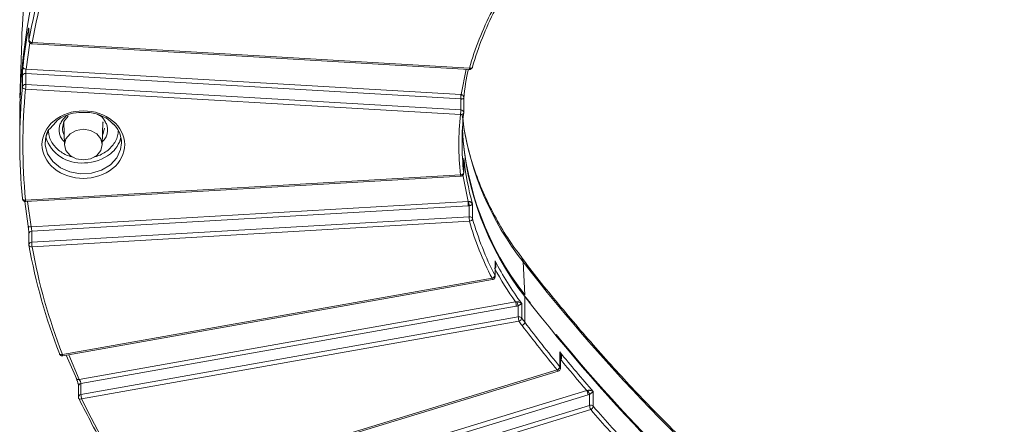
# Model space of a CAD drawing. Header units: millimetres. Extents: x 0 to 420, y 0 to 297.
# Tile 58 of 91: x 277 to 316, y 122 to 138. Entities that reach past the tile are written whole.
import ezdxf

# ---------------------------------------------------------------- set-up
doc = ezdxf.new("R2010")
doc.units = ezdxf.units.MM

msp = doc.modelspace()

# ---------------------------------------------------------------- linework, layer by layer
at = {"color": 8, "linetype": 'Continuous', "lineweight": 15}
for p, q in [((277.53694295, 137.88742677), (277.53560215, 137.87251448)), ((277.42719123, 136.32105395), (277.57097784, 137.35447558)), ((294.70537015, 136.31891541), (294.51283149, 135.32318747)), ((279.09378694, 134.53218513), (279.00304873, 134.48182256)), ((294.54734252, 134.51049385), (294.56057399, 134.40561314)), ((294.58579493, 132.16609922), (294.78675374, 131.12677979)), ((277.62491, 130.12451845), (277.48593736, 131.1233222)), ((279.51531997, 124.1319154), (279.09876949, 125.09711434))]:
    msp.add_line(p, q, dxfattribs=at)
at = {"color": 7, "linetype": 'Continuous', "lineweight": 15}
for p, q in [((277.53560215, 137.87251448), (277.53560215, 137.43954567)), ((277.53694295, 137.88742677), (277.53694295, 137.45445795)), ((277.25285475, 137.43164918), (277.18507208, 135.19062806)), ((277.65331435, 137.31476178), (294.83399838, 136.31140832)), ((294.84129044, 136.36402948), (277.66060575, 137.36738241)), ((277.41529397, 135.71428905), (277.41529397, 136.14725786)), ((294.4978417, 135.14963659), (277.41529397, 136.14725786)), ((277.42719123, 136.32105395), (294.506763, 135.32360099)), ((294.96163813, 136.40239834), (294.96313237, 136.41340327)), ((277.28176617, 135.62060707), (277.28176617, 136.05357588)), ((277.40637333, 135.54032519), (294.4889204, 134.54270337)), ((294.4978417, 134.71666777), (277.41529397, 135.71428905)), ((294.4978417, 135.14963659), (294.4978417, 134.71666777)), ((294.506763, 135.32360099), (294.51283149, 135.32318747)), ((294.613924, 134.61486018), (294.613924, 135.19283294)), ((277.17479352, 134.43843934), (277.17479352, 133.42818594)), ((278.35392536, 133.98245095), (278.60872545, 134.2573361)), ((278.89356044, 134.22195201), (278.90933916, 134.18715452)), ((278.90735826, 134.25269473), (278.93492889, 133.34110609)), ((280.41465996, 133.34110394), (280.44223585, 134.25269043)), ((280.44025363, 134.18714914), (280.45603367, 134.22195631)), ((294.61344326, 132.82778173), (294.61344326, 132.25049285)), ((294.613924, 132.2415074), (294.613924, 132.81948016)), ((294.4889204, 132.16935059), (277.40637859, 131.17172018)), ((277.41366605, 131.11909633), (294.49620785, 132.11672674)), ((294.61344326, 132.25049285), (294.613924, 132.2415074)), ((277.37722351, 131.1235078), (277.51267031, 130.1534049)), ((277.62491, 130.12451845), (294.78675374, 131.12677979)), ((294.79567438, 130.95280947), (277.65168116, 129.95159886)), ((294.83237112, 130.95648944), (294.83237112, 130.52198082)), ((294.9631304, 130.44296377), (294.9631304, 131.02025265)), ((294.83237112, 130.52198082), (277.65168116, 129.51863005)), ((277.6606018, 129.34465973), (294.84128122, 130.34801911)), ((277.65168116, 129.51863005), (277.65168116, 129.95159886)), ((277.5355982, 129.8497918), (277.5355982, 129.41682299)), ((277.53684285, 129.41635949), (277.53906873, 129.39487948)), ((277.53760017, 129.39454504), (277.5369469, 129.40190425)), ((295.84422739, 128.79513763), (295.84422739, 128.21784875)), ((295.84881086, 128.70024391), (295.84422739, 128.79513763)), ((295.85410424, 128.17807728), (295.85410424, 128.7006429)), ((297.01205334, 127.45535883), (296.94401252, 128.74493481)), ((295.72910064, 128.10592047), (278.85281102, 125.10822085)), ((278.87467206, 125.05731011), (295.7509709, 128.05500005)), ((297.23124461, 127.12406446), (296.99809219, 127.41425609)), ((297.01413829, 126.37399827), (297.01413829, 127.38425167)), ((279.51531997, 124.1319154), (296.65044523, 127.17558543)), ((296.6770175, 127.00369074), (279.57996796, 123.96677996)), ((296.75775111, 127.02535893), (296.75775111, 126.5850653)), ((296.89145013, 126.5379248), (296.89145013, 127.11521368)), ((296.75775111, 126.5850653), (279.57996796, 123.53381115)), ((279.60652838, 123.36192399), (296.78432206, 126.41316954)), ((279.00560125, 125.08056978), (279.41306381, 124.13733179)), ((298.38938996, 125.20760151), (298.38938996, 124.63031262)), ((298.40939917, 125.07084648), (298.38938996, 125.20760151)), ((298.41042123, 124.57364895), (298.41042123, 125.07108738)), ((298.2854229, 124.50148784), (281.88987605, 119.50815742)), ((281.92628829, 119.46074388), (298.32184173, 124.45407107)), ((279.481534, 123.86704639), (279.481534, 123.43407757)), ((279.57996796, 123.53381115), (279.57996796, 123.96677996)), ((282.96083537, 118.66863719), (299.4525666, 123.69125875)), ((299.49624918, 123.52346693), (283.05494138, 118.5161986)), ((299.55851192, 123.54727784), (299.55851192, 123.10946165)), ((299.70404236, 123.07300581), (299.70404236, 123.6502947)), ((299.55851192, 123.10946165), (283.05494138, 118.08322978)), ((283.09861868, 117.91544227), (299.6021945, 122.94166984))]:
    msp.add_line(p, q, dxfattribs=at)
at = {"color": 8, "linetype": 'Continuous', "lineweight": 15, "flags": 128}
for points in [[(277.53560478, 137.43930692), (277.53565878, 137.4426204), (277.53694295, 137.45445795)], [(294.84129044, 136.36402948), (294.86505731, 136.36097173), (294.88791342, 136.36080491), (294.90898355, 136.3635328), (294.92744914, 136.36905058), (294.94259369, 136.37715614), (294.95385677, 136.38752528), (294.96078664, 136.39976769), (294.96163813, 136.40239834)], [(280.49979922, 134.00514681), (280.43700174, 133.74767489), (280.42635044, 133.72762085)], [(281.17479813, 133.42818164), (281.14051166, 133.16783503), (280.99131709, 132.84119294), (280.73545279, 132.5621151), (280.39367214, 132.35319146), (279.99363928, 132.23136692), (279.56779279, 132.20648945), (279.15059826, 132.28059811), (278.77587985, 132.44767142), (278.47398197, 132.69418336), (278.26937088, 133.00015623), (278.17862213, 133.34080399), (278.17479203, 133.42818702)], [(277.6606018, 129.34465973), (277.63647405, 129.34313773), (277.61328011, 129.34444697), (277.59189717, 129.3485423), (277.57315763, 129.355256), (277.55777798, 129.3643343), (277.54635355, 129.37543314), (277.53932293, 129.38811488), (277.53760017, 129.39454504)], [(296.87844388, 128.93733287), (296.91744025, 128.86860405), (296.94401252, 128.74493481)], [(295.84422739, 128.21784875), (295.8520746, 128.1964149), (295.85410029, 128.1784182)], [(278.73619596, 125.1353733), (278.7426576, 125.12444225), (278.75367373, 125.11479958), (278.76850152, 125.10767969), (278.78657461, 125.10334705), (278.80718706, 125.101978), (278.82955386, 125.10362412), (278.85281102, 125.10822085)], [(298.32184173, 124.45407107), (298.32174295, 124.45404207), (298.31630996, 124.45500208), (298.30968895, 124.46052386), (298.3021394, 124.47038473), (298.29394315, 124.48421685), (298.2854229, 124.50148784)]]:
    msp.add_lwpolyline(points, dxfattribs=at)
at = {"color": 7, "linetype": 'Continuous', "lineweight": 15, "flags": 128}
for points in [[(277.30266442, 136.40208974), (277.3050523, 136.38784545), (277.31214351, 136.37380218), (277.32365355, 136.36050188), (277.33913988, 136.34846499), (277.35800323, 136.33814852), (277.37953369, 136.32994494), (277.40290148, 136.3241661), (277.42719123, 136.32105395)], [(277.40637333, 135.54032519), (277.3820704, 135.54328892), (277.35869207, 135.5489215), (277.33714844, 135.55699817), (277.31826139, 135.56720495), (277.30276584, 135.57914827), (277.29125184, 135.59237651), (277.28416459, 135.60637139), (277.28176617, 135.62060707)], [(294.61343404, 134.60587366), (294.61104748, 134.59196384), (294.60396154, 134.57894011), (294.59245808, 134.56729063), (294.57697109, 134.55747725), (294.55809786, 134.54987147), (294.53656939, 134.54475606), (294.51321542, 134.54233104), (294.4889204, 134.54270337)], [(278.84979225, 134.00576627), (278.91259896, 134.26326293), (279.0786391, 134.47112939)], [(278.17479203, 133.42818702), (278.2090785, 133.68853363), (278.3337436, 133.97690666)], [(279.15147939, 133.78333399), (278.99104083, 133.58728571), (278.93471157, 133.35601946), (278.99104741, 133.12475857), (279.15147281, 132.9287103), (279.39157945, 132.79770782), (279.67479969, 132.7517073), (279.95801597, 132.79771104), (280.19812262, 132.92870708), (280.35855065, 133.12476395), (280.41489045, 133.35602161), (280.35855328, 133.58728141), (280.19811867, 133.78333936), (279.95802124, 133.91433217), (279.67480232, 133.96033376), (279.3915755, 133.91433862), (279.15147939, 133.78333399)], [(294.4889204, 132.16935059), (294.51321411, 132.17248748), (294.53657795, 132.17827599), (294.55810313, 132.18650323), (294.57696912, 132.19683906), (294.59245545, 132.20888886), (294.60396549, 132.22219561), (294.61104484, 132.23624641), (294.61344326, 132.25049285)], [(277.28177407, 131.23576051), (277.28416195, 131.22184316), (277.29125711, 131.20876673), (277.30277374, 131.19703767), (277.3182627, 131.18711944), (277.33715108, 131.17937438), (277.35868548, 131.17411218), (277.38206381, 131.17152529), (277.40637859, 131.17172018)], [(277.50111286, 130.1825244), (277.50349152, 130.16871997), (277.5105419, 130.15598554), (277.52198345, 130.14481464), (277.53737627, 130.13564385), (277.5561303, 130.12881723), (277.57753826, 130.12459177), (277.60075459, 130.12314595), (277.62491, 130.12451845)], [(278.73358285, 125.14972176), (278.73587986, 125.13622921), (278.73619596, 125.1353733)], [(298.42454833, 124.90917179), (298.41097705, 124.92432735), (298.41042255, 124.92488553)], [(279.39856002, 124.1676368), (279.40079644, 124.15426686), (279.40744247, 124.14280254), (279.41823997, 124.13368684), (279.43275166, 124.12728965), (279.45044806, 124.12383244), (279.47063904, 124.12346572), (279.49253959, 124.12619374), (279.51531997, 124.1319154)], [(279.50467525, 123.36662414), (279.49896962, 123.3721422), (279.49377502, 123.38012912)]]:
    msp.add_lwpolyline(points, dxfattribs=at)
at = {"color": 7, "linetype": 'Continuous', "lineweight": 15}
for centre, radius, start, end in [((301.19664897, 134.20330417), 24.02300622, 142.047629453, 179.439184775), ((300.45133862, 136.66196309), 23.21124879, 154.395242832, 178.099720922), ((300.53293287, 133.27746539), 23.37226604, 158.859948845, 169.705033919), ((306.23591234, 133.23668971), 11.71183492, 152.533601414, 164.261955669), ((299.89153106, 133.98618893), 22.71769075, 170.262783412, 173.895367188), ((277.65638326, 137.4927351), 0.12542379, 197.769144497, 271.929274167), ((277.39868227, 136.0289334), 0.11948484, 82.008412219, 168.097938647), ((305.73288644, 133.97100207), 11.18532765, 167.858060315, 173.778604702), ((277.39868227, 135.59596459), 0.11948484, 82.008412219, 168.097938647), ((275.02116551, 135.74984624), 2.39439249, 354.979918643, 359.149115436), ((296.89100784, 135.11412037), 2.39342967, 174.978865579, 179.149753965), ((294.48101009, 134.88063868), 0.26952398, 85.773126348, 86.419583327), ((296.28670536, 135.11384108), 1.78618432, 173.269285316, 178.858345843), ((292.10346229, 134.75224621), 2.39464373, 354.97992335, 359.148696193), ((294.49142176, 134.57807912), 0.13873727, 51.752574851, 87.347742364), ((305.49049788, 133.42751221), 10.94070626, 173.81700285, 179.99646328), ((294.52146194, 134.61355719), 0.09229249, 355.224486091, 52.763853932), ((280.07670991, 133.40903914), 1.09825505, 0.998711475, 44.391615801), ((306.26406323, 134.5821768), 11.72054767, 183.173621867, 217.888640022), ((306.26837847, 134.65724207), 11.72802956, 183.48353906, 217.884698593), ((299.70814198, 133.42888977), 22.53334848, 180.001789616, 185.58533444), ((279.58953241, 134.09281268), 1.46152224, 197.856157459, 274.980815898), ((280.03264561, 133.90269551), 1.14790974, 307.752336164, 347.010120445), ((305.67210734, 134.02961652), 11.12377895, 186.202454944, 195.696063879), ((292.39615807, 130.91698379), 2.39978375, 0.855384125, 5.015364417), ((296.08099665, 131.23989638), 1.28038479, 185.077150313, 192.788051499), ((294.84250453, 130.3806834), 0.14166032, 52.025446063, 94.102055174), ((297.22702396, 130.55742298), 2.39491511, 180.847946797, 185.016169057), ((294.83475117, 130.48206072), 0.13420058, 272.789048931, 343.062271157), ((294.86843046, 130.41483325), 0.0987897, 16.54399958, 51.691495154), ((306.23492537, 133.6193435), 11.7107963, 195.73777939, 207.467190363), ((300.5324704, 133.57876484), 23.37178353, 190.294852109, 201.140144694), ((280.05119747, 129.55445573), 2.39978375, 180.855384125, 185.015364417), ((307.06809207, 134.62544701), 12.64783167, 207.449913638, 216.426857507), ((354.08415171, 173.25724888), 72.43163404, 217.9186816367, 243.6152363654), ((295.69319779, 128.25802172), 0.15628117, 283.281314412, 345.104568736), ((296.98139208, 127.38603442), 0.0327947, 356.883808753, 59.012252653), ((354.09340589, 171.84914424), 72.35447091, 217.9186801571, 243.615237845), ((295.874798, 126.96768114), 0.80302728, 2.570137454, 15.004840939), ((297.43015651, 127.38117418), 0.76074537, 195.533825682, 207.886349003), ((296.7846348, 126.44367364), 0.14392475, 52.268843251, 100.765506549), ((297.55994663, 126.62106395), 0.80300284, 182.569433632, 195.004578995), ((296.71827575, 126.57825727), 0.1778091, 291.804765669, 346.889475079), ((296.80451486, 126.47346851), 0.10822363, 36.554288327, 50.939756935), ((307.52742025, 134.37036961), 13.20874908, 216.368337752, 217.256511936), ((296.83848211, 126.41427663), 0.18021498, 292.673281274, 347.085209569), ((347.45412313, 164.74203492), 63.37427164, 217.2590538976, 219.26691053), ((354.32434067, 172.28658801), 72.78644024, 219.6013625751, 243.5798522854), ((348.38181162, 166.07681176), 64.5719333, 219.2662771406, 221.0747199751), ((298.20771661, 124.67056541), 0.18607926, 294.683020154, 347.50698253), ((280.38153471, 123.5696755), 0.80236869, 182.561866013, 195.00615193), ((299.01134022, 123.48680876), 0.48629263, 4.323225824, 24.86147561), ((310.48660679, 128.72482387), 12.09256963, 204.56569988, 205.350800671), ((299.60199916, 122.97078779), 0.14533265, 52.444843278, 107.411089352), ((300.04337259, 123.14610725), 0.48624352, 184.322177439, 204.862523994), ((299.51662491, 123.11318523), 0.19167599, 296.514757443, 347.899825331), ((299.6204479, 122.99990458), 0.11104875, 41.168870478, 50.833902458), ((349.32202204, 166.31961571), 65.81955009, 221.0751302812, 223.0370510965)]:
    msp.add_arc(centre, radius, start, end, dxfattribs=at)
at = {"color": 8, "linetype": 'Continuous', "lineweight": 15}
for centre, radius, start, end in [((277.57241934, 137.83604435), 0.07170999, 186.100851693, 239.110689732), ((277.41471995, 137.37463822), 0.24599284, 345.912273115, 358.309756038), ((294.59526824, 136.37130657), 0.2461298, 345.915039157, 358.305742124), ((299.71239957, 133.42735092), 22.53760607, 174.415399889, 179.997877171), ((306.33683805, 136.03405711), 11.88934293, 188.600983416, 217.812565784), ((279.4277148, 134.00960826), 0.57793532, 180.380892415, 209.204342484), ((305.48746991, 133.42877579), 10.93767828, 180.003081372, 186.18430186), ((279.69593248, 134.32342561), 1.68674069, 270.696112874, 308.045665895), ((294.73403198, 132.17647761), 0.24521518, 181.665497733, 194.103075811), ((277.64986676, 131.17862238), 0.24358598, 181.623738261, 194.144835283), ((277.64736714, 129.83943393), 0.11224786, 87.797410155, 174.70539862), ((277.64734291, 129.40652326), 0.1121907, 87.783907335, 174.881965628), ((295.82409361, 128.11656301), 0.09558728, 186.392475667, 220.094461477), ((278.94775662, 125.11884151), 0.09553777, 186.382598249, 220.094718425), ((298.32146415, 124.57286392), 0.08896218, 0.687778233, 40.223093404), ((279.5910904, 123.85736003), 0.10998377, 95.8041263, 174.947369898), ((279.59108021, 123.42441511), 0.10995897, 95.800103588, 175.049852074), ((279.56022057, 123.46436326), 0.11241982, 240.390351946, 294.325413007)]:
    msp.add_arc(centre, radius, start, end, dxfattribs=at)
at = {"color": 7, "linetype": 'Continuous', "lineweight": 15}
for points in [[(277.66060153, 137.36738722), (277.92028995, 138.80318545), (278.31886219, 140.21948699), (278.85280996, 141.60382536)], [(295.72910461, 138.60612996), (295.35352476, 137.88134279), (295.05647235, 137.13116593), (294.84128671, 136.36403261)], [(277.4063743, 131.17172394), (277.2642573, 132.62575295), (277.2642573, 134.08629531), (277.4063743, 135.54032433)], [(294.48892368, 134.54270086), (294.40341821, 133.75309556), (294.40341821, 132.95895271), (294.48892368, 132.16934741)], [(294.78675759, 131.12677551), (294.79307145, 131.12645758), (294.79938514, 131.12639895), (294.80563509, 131.12658576)], [(294.79567499, 130.952807), (294.80797032, 130.95352505), (294.82020278, 130.95475304), (294.83236931, 130.95649091)], [(294.84128671, 130.34801566), (295.05647235, 129.58088234), (295.35352476, 128.83070548), (295.72910461, 128.1059183)], [(278.85280996, 125.10822291), (278.31886219, 126.49256127), (277.92028995, 127.90886282), (277.66060153, 129.34466104)], [(295.82826561, 128.49581551), (296.07262146, 128.04348412), (296.34675892, 127.60328268), (296.65044462, 127.17558591)], [(296.65044462, 127.17558591), (296.66622931, 127.17506008), (296.68200716, 127.17579252), (296.69719774, 127.17744388)], [(296.67701528, 127.00368991), (296.70454085, 127.00857921), (296.73149864, 127.01580281), (296.7577529, 127.0253567)], [(296.78432357, 126.41316935), (296.82597034, 126.35661539), (296.86531334, 126.30404869), (296.90795095, 126.24798916)], [(296.90795095, 126.24798916), (297.35887254, 125.65512177), (297.81092676, 125.08196085), (298.28542174, 124.50148975)], [(298.42454677, 124.90917223), (298.76558652, 124.4948617), (299.09976673, 124.09895183), (299.45256501, 123.69125879)], [(299.45256501, 123.69125879), (299.46467567, 123.69258774), (299.47678477, 123.69473523), (299.48859668, 123.6975032)], [(299.49624803, 123.52346562), (299.51732633, 123.5298851), (299.53809695, 123.53782448), (299.558512, 123.54727596)], [(281.88987328, 119.50816026), (281.00698348, 120.7424019), (280.24372057, 122.03061603), (279.60653257, 123.36191989)], [(299.60219502, 122.9416694), (300.0987753, 122.37186462), (300.59503132, 121.821801), (301.11428102, 121.26563229)]]:
    msp.add_open_spline(points, degree=3, dxfattribs=at)
for points, knots in [([(277.5011158, 137.82842288), (277.50263559, 137.83702919), (277.50567114, 137.85421903), (277.51020559, 137.87649193), (277.51534059, 137.89879364), (277.52088511, 137.91849171), (277.52636191, 137.93141448), (277.53091198, 137.93497023), (277.53427722, 137.92852367), (277.53651182, 137.91355738), (277.53679908, 137.89614058), (277.53694281, 137.8874261)], [0, 0, 0, 0, 0.0833462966, 0.166472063, 0.2508152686, 0.3759943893, 0.4999322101, 0.6239094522, 0.7492825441, 0.8745536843, 1, 1, 1, 1]), ([(277.53681387, 137.43942953), (277.53724268, 137.4279886), (277.53810771, 137.40490891), (277.55034997, 137.37845571), (277.5605187, 137.3648497), (277.56377468, 137.36049311)], [0, 0, 0, 0, 0.40056893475, 0.80806472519, 1, 1, 1, 1]), ([(277.56377468, 137.36049311), (277.57513619, 137.34936845), (277.59231816, 137.33254465), (277.624224, 137.31847134), (277.64277872, 137.31678875), (277.65324849, 137.31583933)], [0, 0, 0, 0, 0.4596211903, 0.6950834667, 1, 1, 1, 1]), ([(277.2817705, 136.05357115), (277.28180638, 136.06028295), (277.2818778, 136.07364286), (277.28241669, 136.09778101), (277.28341024, 136.12880844), (277.28506784, 136.16796248), (277.28760736, 136.21530281), (277.29073854, 136.26430646), (277.29438987, 136.31311688), (277.29840118, 136.36040447), (277.30124819, 136.38824072), (277.30266469, 136.40209031)], [0, 0, 0, 0, 0.083897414, 0.1669986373, 0.2507442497, 0.375841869, 0.4998608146, 0.6237732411, 0.7491875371, 0.8752113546, 1, 1, 1, 1]), ([(277.4152917, 136.14725862), (277.4152917, 136.16616039), (277.41646164, 136.19602487), (277.42071441, 136.26019473), (277.42383227, 136.29445308), (277.4271911, 136.32105298)], [0, 0, 0, 0, 0.5, 0.5, 1, 1, 1, 1]), ([(294.83393187, 136.31248533), (294.83674361, 136.31198626), (294.85388859, 136.30894308), (294.88713082, 136.3176341), (294.92614369, 136.34090357), (294.95268919, 136.37212061), (294.95766204, 136.3953397), (294.95931808, 136.40307208)], [0, 0, 0, 0, 0.05067048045, 0.30897007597, 0.58072763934, 0.86037467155, 1, 1, 1, 1]), ([(294.61343787, 135.18315956), (294.61371252, 135.18047627), (294.61422007, 135.17551766), (294.61023014, 135.1691288), (294.60445681, 135.16388924), (294.59616058, 135.15890074), (294.5844203, 135.15462856), (294.56726669, 135.15083454), (294.54752319, 135.14874971), (294.52525075, 135.14803144), (294.50863533, 135.1489831), (294.50087648, 135.1494275)], [0, 0, 0, 0, 0.1618084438, 0.2990160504, 0.4116519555, 0.4997735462, 0.636770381, 0.7495769, 0.8472696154, 0.9286800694, 1, 1, 1, 1]), ([(294.51282929, 135.32318836), (294.51742873, 135.32268669), (294.52688312, 135.32165548), (294.54035515, 135.31797057), (294.55319246, 135.31282281), (294.56522523, 135.30607343), (294.57901912, 135.29575481), (294.59303035, 135.28048505), (294.60651129, 135.25762327), (294.61656739, 135.22409698), (294.61460934, 135.1984836), (294.61343787, 135.18315956)], [0, 0, 0, 0, 0.0423691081, 0.0870917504, 0.1359317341, 0.1902453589, 0.2510171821, 0.3637292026, 0.5007249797, 0.7012925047, 1, 1, 1, 1]), ([(280.82384535, 132.41777912), (281.12858334, 132.66661013), (281.29979683, 133.00412395), (281.29979683, 133.70792432), (281.12858334, 134.04543814), (280.51910736, 134.54310015), (280.10576143, 134.68290295), (279.24383224, 134.68290295), (278.83048631, 134.54310015), (278.52574832, 134.29426914)], [0, 0, 0, 0, 0.25, 0.25, 0.5, 0.5, 0.75, 0.75, 1, 1, 1, 1]), ([(278.60872545, 134.2573361), (278.62586286, 134.27686869), (278.73386096, 134.39996102), (279.05226071, 134.53144529), (279.41429786, 134.63335671), (279.63446967, 134.62120484), (279.70299593, 134.6174227)], [0, 0, 0, 0, 0.07354971, 0.4635024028, 0.833020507, 1, 1, 1, 1]), ([(279.70299593, 134.6174227), (279.77963814, 134.61838517), (280.02873208, 134.62151331), (280.36880578, 134.50601345), (280.66353776, 134.3475513), (280.77615468, 134.23373718), (280.82092133, 134.18849462)], [0, 0, 0, 0, 0.1771944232, 0.5758975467, 0.831413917, 1, 1, 1, 1]), ([(278.52574832, 134.29426914), (277.89157119, 133.77643764), (277.89157119, 132.93561063), (279.15992544, 131.89994762), (280.18966823, 131.89994762), (280.82384535, 132.41777912)], [0, 0, 0, 0, 0.5, 0.5, 1, 1, 1, 1]), ([(296.88670071, 128.94260351), (296.80231338, 129.04948898), (296.50101531, 129.43111484), (296.06186394, 130.12665402), (295.57174727, 131.02672022), (295.16657507, 131.9644135), (294.85128979, 132.93387481), (294.65069744, 133.75125182), (294.59270689, 134.24666183), (294.57403069, 134.4062116)], [0, 0, 0, 0, 0.06477334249, 0.23126793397, 0.39956489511, 0.56983395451, 0.74225249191, 0.91699086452, 1, 1, 1, 1]), ([(278.17479203, 133.42818702), (278.18477711, 133.5200764), (278.20394099, 133.69643521), (278.26580268, 133.89090886), (278.34339979, 133.97151696), (278.35392536, 133.98245095)], [0, 0, 0, 0, 0.4846112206, 0.9300907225, 1, 1, 1, 1]), ([(280.82092133, 134.18849462), (280.85635849, 134.15742897), (280.98606715, 134.04372108), (281.13194341, 133.7836064), (281.1600255, 133.5507016), (281.17479813, 133.42818164)], [0, 0, 0, 0, 0.1512186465, 0.5534971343, 1, 1, 1, 1]), ([(294.49634483, 132.1176946), (294.50874185, 132.11914572), (294.53644676, 132.12238869), (294.57452337, 132.14658056), (294.6032328, 132.18461981), (294.61595324, 132.22298043), (294.6125992, 132.24552717), (294.61165597, 132.25186779)], [0, 0, 0, 0, 0.187353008, 0.4186972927, 0.6567297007, 0.9034650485, 1, 1, 1, 1]), ([(277.28382083, 131.23183575), (277.284194, 131.2244392), (277.28515296, 131.20543207), (277.29617645, 131.18280244), (277.30630458, 131.1691896), (277.30954753, 131.16483088)], [0, 0, 0, 0, 0.3021992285, 0.7765701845, 1, 1, 1, 1]), ([(277.30954753, 131.16483088), (277.32091213, 131.15353642), (277.3380986, 131.13645603), (277.372631, 131.12262784), (277.39653549, 131.11644466), (277.41168866, 131.11963048), (277.41379249, 131.12007279)], [0, 0, 0, 0, 0.40117149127, 0.60668356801, 0.94539304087, 1, 1, 1, 1]), ([(294.80563509, 131.12658576), (294.810271, 131.12656829), (294.82002483, 131.12653154), (294.83434355, 131.12449594), (294.84893544, 131.12109926), (294.86360867, 131.11613425), (294.87962519, 131.10900441), (294.8967424, 131.09897585), (294.91803276, 131.08295765), (294.94346305, 131.05675884), (294.95578285, 131.03389206), (294.96313149, 131.02025228)], [0, 0, 0, 0, 0.045747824, 0.096252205, 0.15267374, 0.215842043, 0.2863446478, 0.3849787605, 0.500573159, 0.7020972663, 1, 1, 1, 1]), ([(294.96313149, 131.02025228), (294.96110565, 131.01749794), (294.95735752, 131.01240194), (294.94816426, 131.00470415), (294.9385436, 130.9978265), (294.92785752, 130.99123947), (294.91579119, 130.98497062), (294.89979708, 130.97764816), (294.88058456, 130.97030449), (294.85759515, 130.96275537), (294.84023371, 130.95844392), (294.83236931, 130.95649091)], [0, 0, 0, 0, 0.1611564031, 0.298166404, 0.4110517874, 0.4998554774, 0.6073428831, 0.6998644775, 0.8196356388, 0.9182984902, 1, 1, 1, 1]), ([(277.53694281, 129.83487566), (277.53687654, 129.84159253), (277.53674459, 129.85496401), (277.53575155, 129.8791088), (277.53393079, 129.91012646), (277.53092001, 129.94923821), (277.52638329, 129.99647429), (277.52090232, 130.04532703), (277.51466693, 130.09394631), (277.50797981, 130.14102904), (277.50339643, 130.16873606), (277.5011158, 130.18252274)], [0, 0, 0, 0, 0.0838725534, 0.1669676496, 0.2507362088, 0.3758185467, 0.4998544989, 0.6237485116, 0.7491744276, 0.8751922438, 1, 1, 1, 1]), ([(277.65168414, 129.95159534), (277.65168413, 129.97052283), (277.64864694, 130.00032666), (277.63861197, 130.06415318), (277.63166549, 130.09815536), (277.62490721, 130.12452085)], [0, 0, 0, 0, 0.5, 0.5, 1, 1, 1, 1]), ([(295.84422349, 128.79514051), (295.85000212, 128.77852667), (295.86068106, 128.74782425), (295.87102537, 128.70436568), (295.87717944, 128.66835334), (295.88085561, 128.63211149), (295.88097876, 128.59567167), (295.87577834, 128.55863908), (295.86525218, 128.52933049), (295.84982201, 128.50668734), (295.83513613, 128.49928061), (295.82826561, 128.49581551)], [0, 0, 0, 0, 0.16179961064, 0.29900611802, 0.4116527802, 0.49978611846, 0.63678144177, 0.74958012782, 0.84710020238, 0.928468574, 1, 1, 1, 1]), ([(321.80279407, 108.59547552), (321.76769122, 108.61263983), (320.97077268, 109.00231066), (319.45409296, 109.82435872), (317.25801601, 111.06652773), (315.1153796, 112.38070455), (313.02277607, 113.75626782), (310.98545386, 115.19425183), (309.00614115, 116.69241389), (307.08804904, 118.24933823), (305.23415186, 119.86327765), (303.44708574, 121.53239018), (301.73034219, 123.25521835), (300.08365488, 125.0284853), (298.52028844, 126.85547994), (297.45373885, 128.16174917), (296.93340492, 128.87003393), (296.88181167, 128.94026327)], [0, 0, 0, 0, 0.0034469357, 0.0782536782, 0.1533089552, 0.2285916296, 0.304085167, 0.379775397, 0.4556516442, 0.5317054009, 0.6079303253, 0.6843218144, 0.7608772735, 0.8375951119, 0.9144756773, 0.9915199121, 1, 1, 1, 1]), ([(295.75063636, 128.0568863), (295.75820497, 128.05790087), (295.7810072, 128.06095751), (295.81471417, 128.08338732), (295.84314117, 128.12111845), (295.85574521, 128.15616404), (295.85326723, 128.17533071), (295.85288461, 128.17829021)], [0, 0, 0, 0, 0.1311941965, 0.3952535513, 0.666937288, 0.9485721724, 1, 1, 1, 1]), ([(296.69719774, 127.17744388), (296.70378182, 127.17797469), (296.71810928, 127.17912977), (296.73974095, 127.17779874), (296.76308377, 127.17449604), (296.78768956, 127.16868042), (296.81692552, 127.1589332), (296.85403615, 127.14176965), (296.87750101, 127.12511489), (296.89144836, 127.11521541)], [0, 0, 0, 0, 0.07247586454, 0.15771302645, 0.25692955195, 0.37088740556, 0.50008437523, 0.70285371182, 1, 1, 1, 1]), ([(296.89144836, 127.11521541), (296.88640829, 127.11092953), (296.87734207, 127.10321997), (296.86071362, 127.09066671), (296.84341279, 127.07804817), (296.8242022, 127.0652644), (296.80190738, 127.05122879), (296.78038229, 127.03813505), (296.76477737, 127.02932327), (296.7577529, 127.0253567)], [0, 0, 0, 0, 0.2086716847, 0.3753641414, 0.5001223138, 0.659159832, 0.7945806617, 0.9075317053, 1, 1, 1, 1]), ([(278.73722856, 125.13568732), (278.73992104, 125.12844199), (278.7445263, 125.11604949), (278.75262715, 125.10564535), (278.75599181, 125.10132403)], [0, 0, 0, 0, 0.5846536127, 1, 1, 1, 1]), ([(278.75599181, 125.10132403), (278.76734959, 125.09006877), (278.78452764, 125.07304578), (278.81908093, 125.05891683), (278.84774652, 125.05282691), (278.86755914, 125.05756442), (278.87434806, 125.05918775)], [0, 0, 0, 0, 0.3575048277, 0.5407072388, 0.842620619, 1, 1, 1, 1]), ([(298.38938967, 125.20760229), (298.39782959, 125.1920476), (298.41342649, 125.16330266), (298.43079248, 125.12185352), (298.44282652, 125.08713633), (298.45246964, 125.05181941), (298.45864888, 125.01577905), (298.45978072, 124.97836603), (298.45448892, 124.94781798), (298.44342485, 124.92315661), (298.430556, 124.91362371), (298.42454677, 124.90917223)], [0, 0, 0, 0, 0.16179990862, 0.29900482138, 0.41164448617, 0.49977359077, 0.63676337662, 0.74957586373, 0.8472694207, 0.9286809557, 1, 1, 1, 1]), ([(298.32135572, 124.45514109), (298.32403885, 124.455573), (298.34184561, 124.45843941), (298.3709195, 124.47935312), (298.39950242, 124.51657484), (298.41205733, 124.5518125), (298.4095696, 124.57104639), (298.4091779, 124.57407481)], [0, 0, 0, 0, 0.0510931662, 0.3390828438, 0.635402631, 0.9425932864, 1, 1, 1, 1]), ([(279.4901078, 123.82989383), (279.48993945, 123.83661974), (279.4896042, 123.85001414), (279.48708108, 123.87401434), (279.48245528, 123.90468189), (279.47480896, 123.94311307), (279.46328076, 123.98915917), (279.4493278, 124.03645924), (279.43341458, 124.08320402), (279.41627613, 124.12823866), (279.40444636, 124.15454411), (279.39855709, 124.16763988)], [0, 0, 0, 0, 0.0837870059, 0.1668589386, 0.2507049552, 0.3757356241, 0.49983061, 0.6236440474, 0.7491231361, 0.8751047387, 1, 1, 1, 1]), ([(279.57996191, 123.96678167), (279.5799619, 123.98580886), (279.57271735, 124.01492507), (279.54864907, 124.07584651), (279.53188484, 124.10769624), (279.51532094, 124.13191534)], [0, 0, 0, 0, 0.5, 0.5, 1, 1, 1, 1]), ([(279.48273255, 123.4340238), (279.48285356, 123.42242326), (279.48304988, 123.40360311), (279.49155346, 123.38698401), (279.49481552, 123.38060875)], [0, 0, 0, 0, 0.6163900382, 1, 1, 1, 1]), ([(279.50470159, 123.36660694), (279.8406866, 122.70366054), (280.51264194, 121.37779669), (281.36944546, 120.12507413), (281.79783786, 119.49872652)], [0, 0, 0, 0, 0.5000109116, 1, 1, 1, 1]), ([(299.48859668, 123.6975032), (299.49416423, 123.69863604), (299.5061421, 123.7010732), (299.52489277, 123.70235717), (299.54533542, 123.70226027), (299.56725602, 123.70038936), (299.59041557, 123.69667204), (299.62031227, 123.6894461), (299.66089484, 123.67504292), (299.68794323, 123.65952895), (299.70404049, 123.65029616)], [0, 0, 0, 0, 0.0584509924, 0.1257499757, 0.2029739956, 0.2908343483, 0.3898123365, 0.5002436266, 0.7025809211, 1, 1, 1, 1]), ([(299.70404049, 123.65029616), (299.69965142, 123.64669187), (299.6915234, 123.64001718), (299.67728025, 123.629094), (299.66407821, 123.619049), (299.64834531, 123.60734856), (299.62905381, 123.59382973), (299.60489059, 123.57744655), (299.58193984, 123.56213759), (299.56575727, 123.55187205), (299.558512, 123.54727596)], [0, 0, 0, 0, 0.1607173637, 0.2976285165, 0.4107502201, 0.5001157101, 0.6613917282, 0.7972611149, 0.9092294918, 1, 1, 1, 1])]:
    msp.add_open_spline(points, degree=3, knots=knots, dxfattribs=at)
at = {"color": 8, "linetype": 'Continuous', "lineweight": 15}
for points, knots in [([(279.00304873, 134.48182256), (278.92758691, 134.40547436), (278.81103932, 134.28755779), (278.73821316, 134.09145714), (278.71793058, 133.93316008), (278.73886799, 133.7754047), (278.79583703, 133.61164198), (278.88356371, 133.52059367), (278.93099211, 133.47136947)], [0, 0, 0, 0, 0.2620359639, 0.4047034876, 0.547179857, 0.6898487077, 0.8323203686, 1, 1, 1, 1]), ([(280.41860332, 133.47136624), (280.46602343, 133.52058878), (280.55378957, 133.61169089), (280.61079513, 133.77552758), (280.63149437, 133.93312903), (280.61203821, 134.0921997), (280.53500691, 134.28424814), (280.40449638, 134.46249581), (280.25137876, 134.53783141), (280.20064353, 134.56279371)], [0, 0, 0, 0, 0.1484120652, 0.2746841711, 0.4007798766, 0.5270588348, 0.6531565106, 0.8850740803, 1, 1, 1, 1]), ([(278.3069606, 133.87561653), (278.31141912, 133.81863225), (278.32185533, 133.6852474), (278.4299939, 133.42284106), (278.67940092, 133.12345125), (279.00682614, 132.92885002), (279.21652669, 132.87915309), (279.26104935, 132.86860167)], [0, 0, 0, 0, 0.1260910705, 0.2951452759, 0.6057163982, 0.9162875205, 1, 1, 1, 1]), ([(280.64707085, 133.13941141), (280.75558541, 133.24993006), (280.92311321, 133.42055182), (281.0296798, 133.69345003), (281.0406164, 133.8348506), (281.04565623, 133.90001112)], [0, 0, 0, 0, 0.4978532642, 0.7685996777, 1, 1, 1, 1]), ([(280.08757275, 132.86836292), (280.13264775, 132.87882805), (280.34373729, 132.92783704), (280.5135327, 133.04626889), (280.64707085, 133.13941141)], [0, 0, 0, 0, 0.2135349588, 1, 1, 1, 1])]:
    msp.add_open_spline(points, degree=3, knots=knots, dxfattribs=at)

doc.saveas('drawing.dxf')
